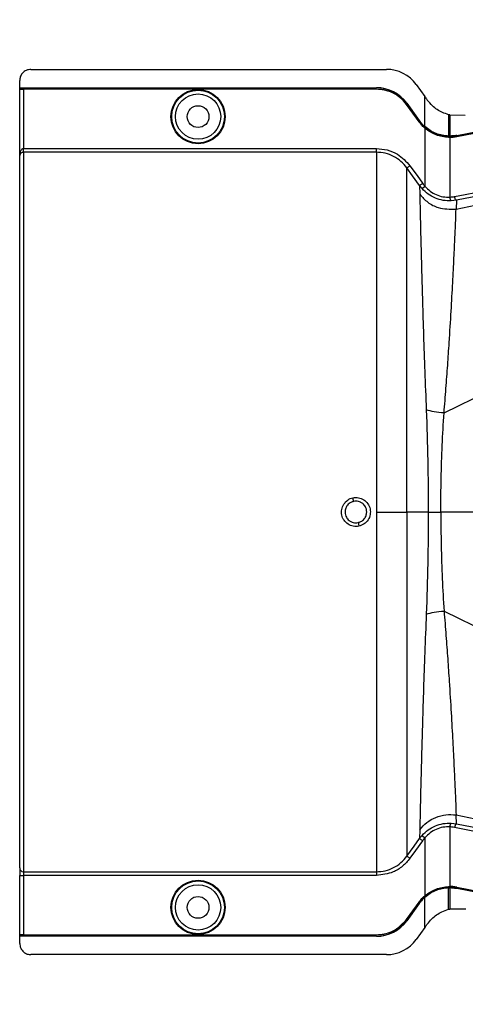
# Model space of a CAD drawing. Header units: inches. Extents: x -3977 to 448, y -4288 to 2176.
# Tile 120 of 206: x -3964 to -3905, y -704 to -573. Entities that reach past the tile are written whole.
import ezdxf

# ---------------------------------------------------------------- set-up
doc = ezdxf.new("R2010")
doc.units = ezdxf.units.IN
doc.header["$MEASUREMENT"] = 0

msp = doc.modelspace()

# ---------------------------------------------------------------- linework, layer by layer
at = {"color": 2, "linetype": 'Continuous', "lineweight": 25}
for p, q in [((-3962.591, -579.533), (-3915.323, -579.533)), ((-3964.091, -581.973), (-3964.091, -581.033)), ((-3911.353, -581.567), (-3910.215, -583.15)), ((-3906.063, -598.124), (-3826.89, -581.469)), ((-3826.89, -581.428), (-3906.012, -596.94)), ((-3964.091, -581.973), (-3916.653, -581.973)), ((-3964.091, -582.003), (-3964.091, -581.973)), ((-3964.091, -582.003), (-3916.653, -582.003)), ((-3964.091, -582.123), (-3964.091, -582.003)), ((-3964.091, -582.123), (-3916.653, -582.123)), ((-3964.091, -582.123), (-3964.091, -582.158)), ((-3964.091, -591.014), (-3964.091, -582.158)), ((-3963.591, -582.166), (-3963.591, -590.064)), ((-3916.653, -582.166), (-3963.591, -582.166)), ((-3916.653, -582.003), (-3916.653, -581.973)), ((-3916.653, -582.123), (-3916.653, -582.166)), ((-3912.63, -584.228), (-3912.595, -584.203)), ((-3912.595, -584.053), (-3912.619, -584.071)), ((-3912.619, -584.071), (-3910.978, -586.352)), ((-3912.595, -584.053), (-3910.954, -586.334)), ((-3912.595, -584.203), (-3910.954, -586.484)), ((-3910.215, -587.153), (-3910.215, -583.15)), ((-3910.989, -586.509), (-3912.63, -584.228)), ((-3907.656, -625.241), (-3826.89, -585.46)), ((-3910.989, -586.509), (-3910.954, -586.484)), ((-3910.978, -586.352), (-3910.954, -586.334)), ((-3907.051, -585.564), (-3907.051, -585.976)), ((-3907.051, -585.976), (-3907.051, -588.405)), ((-3906.893, -585.604), (-3906.893, -585.946)), ((-3906.872, -585.609), (-3906.893, -585.604)), ((-3906.893, -585.946), (-3906.893, -588.406)), ((-3904.832, -585.656), (-3906.872, -585.609)), ((-3910.244, -587.335), (-3910.215, -587.303)), ((-3910.215, -587.153), (-3910.235, -587.176)), ((-3910.215, -587.194), (-3910.215, -587.303)), ((-3910.215, -587.303), (-3908.73, -588.166)), ((-3910.215, -587.361), (-3910.215, -595.065)), ((-3907.052, -588.599), (-3907.051, -588.555)), ((-3907.051, -588.436), (-3906.892, -588.437)), ((-3907.051, -588.555), (-3907.051, -588.436)), ((-3906.893, -588.6), (-3906.893, -596.528)), ((-3905.961, -588.314), (-3905.955, -588.345)), ((-3905.952, -588.508), (-3905.961, -588.464)), ((-3963.591, -590.563), (-3963.591, -590.064)), ((-3963.591, -590.064), (-3916.653, -590.064)), ((-3916.653, -590.563), (-3963.591, -590.563)), ((-3963.591, -590.563), (-3963.591, -686.28)), ((-3964.091, -685.781), (-3964.091, -591.014)), ((-3910.916, -594.988), (-3910.873, -596.159)), ((-3910.588, -595.397), (-3910.916, -594.988)), ((-3910.588, -595.397), (-3910.215, -595.065)), ((-3906.012, -596.94), (-3906.72, -597.026)), ((-3906.012, -596.94), (-3906.063, -598.124)), ((-3916.653, -638.422), (-3912.595, -638.422)), ((-3909.757, -638.422), (-3912.595, -638.422)), ((-3909.757, -638.422), (-3908.089, -638.422)), ((-3851.032, -638.422), (-3908.089, -638.422)), ((-3907.656, -651.602), (-3826.89, -691.384)), ((-3906.72, -679.817), (-3906.012, -679.904)), ((-3906.012, -679.904), (-3906.063, -678.719)), ((-3906.063, -678.719), (-3826.89, -695.374)), ((-3910.873, -680.685), (-3910.916, -681.856)), ((-3906.893, -680.316), (-3906.893, -688.243)), ((-3906.012, -679.904), (-3826.89, -695.416)), ((-3910.588, -681.447), (-3910.215, -681.779)), ((-3910.215, -681.779), (-3910.215, -689.483)), ((-3964.091, -685.781), (-3964.091, -686.779)), ((-3963.591, -686.28), (-3916.653, -686.28)), ((-3963.591, -686.28), (-3963.591, -686.779)), ((-3964.091, -686.779), (-3963.591, -686.779)), ((-3964.091, -694.686), (-3964.091, -686.779)), ((-3916.653, -686.779), (-3963.591, -686.779)), ((-3963.591, -686.779), (-3963.591, -694.677)), ((-3907.052, -688.245), (-3907.051, -688.289)), ((-3907.051, -688.289), (-3907.051, -688.408)), ((-3907.051, -690.867), (-3907.051, -688.439)), ((-3906.893, -688.437), (-3906.893, -690.898)), ((-3905.952, -688.336), (-3905.961, -688.379)), ((-3905.961, -688.529), (-3905.955, -688.499)), ((-3910.244, -689.508), (-3910.215, -689.541)), ((-3910.235, -689.668), (-3910.215, -689.691)), ((-3910.215, -689.65), (-3910.215, -689.541)), ((-3910.215, -693.694), (-3910.215, -689.691)), ((-3912.63, -692.615), (-3910.989, -690.334)), ((-3910.978, -690.492), (-3912.619, -692.773)), ((-3910.954, -690.36), (-3912.595, -692.641)), ((-3910.954, -690.51), (-3912.595, -692.791)), ((-3910.989, -690.334), (-3910.954, -690.36)), ((-3910.954, -690.51), (-3910.978, -690.492)), ((-3907.051, -691.279), (-3907.051, -690.867)), ((-3906.893, -690.898), (-3906.893, -691.24)), ((-3906.872, -691.235), (-3904.742, -691.204)), ((-3912.595, -692.641), (-3912.63, -692.615)), ((-3912.619, -692.773), (-3912.595, -692.791)), ((-3910.215, -693.694), (-3911.353, -695.277)), ((-3964.091, -694.686), (-3964.091, -694.721)), ((-3964.091, -694.84), (-3964.091, -694.721)), ((-3916.653, -694.721), (-3964.091, -694.721)), ((-3916.653, -694.84), (-3964.091, -694.84)), ((-3964.091, -694.871), (-3964.091, -694.84)), ((-3916.653, -694.871), (-3964.091, -694.871)), ((-3964.091, -695.811), (-3964.091, -694.871)), ((-3963.591, -694.677), (-3916.653, -694.677)), ((-3916.653, -694.677), (-3916.653, -694.721)), ((-3916.653, -694.871), (-3916.653, -694.84)), ((-3915.323, -697.311), (-3962.591, -697.311))]:
    msp.add_line(p, q, dxfattribs=at)
at = {"color": 2, "linetype": 'Continuous', "lineweight": 25, "flags": 128}
for points in [[(-3905.961, -588.314), (-3861.651, -579.694), (-3826.89, -572.927)], [(-3905.955, -588.345), (-3861.661, -579.727), (-3826.89, -572.958)], [(-3905.961, -588.464), (-3899.248, -587.159), (-3893.648, -586.069), (-3889.16, -585.197), (-3886.525, -584.684), (-3884.516, -584.293), (-3883.133, -584.024), (-3882.507, -583.902), (-3882.405, -583.883), (-3882.383, -583.878), (-3882.378, -583.877), (-3882.377, -583.877), (-3882.377, -583.877), (-3882.377, -583.877), (-3882.377, -583.877), (-3882.377, -583.877), (-3882.377, -583.877), (-3882.377, -583.877), (-3882.377, -583.877), (-3882.377, -583.877), (-3882.376, -583.877), (-3858.792, -579.288)], [(-3858.784, -579.331), (-3885.198, -584.471), (-3905.952, -588.508)], [(-3906.893, -588.406), (-3906.892, -588.424), (-3906.892, -588.437)], [(-3910.916, -594.988), (-3911.844, -593.695), (-3912.595, -592.648)], [(-3912.189, -592.357), (-3911.248, -593.667), (-3910.51, -594.696)], [(-3912.595, -684.195), (-3911.64, -682.865), (-3910.916, -681.856)], [(-3910.51, -682.147), (-3911.45, -683.457), (-3912.189, -684.487)], [(-3906.892, -688.406), (-3906.981, -688.407), (-3907.051, -688.408)], [(-3907.051, -688.408), (-3907.051, -688.425), (-3907.051, -688.439)], [(-3906.893, -688.437), (-3906.892, -688.42), (-3906.892, -688.406)], [(-3905.961, -688.379), (-3879.546, -693.517), (-3858.792, -697.556)], [(-3826.89, -703.917), (-3871.146, -695.302), (-3905.961, -688.529)], [(-3826.89, -703.885), (-3871.153, -695.269), (-3905.955, -688.499)], [(-3905.952, -688.336), (-3879.538, -693.474), (-3858.784, -697.513)], [(-3906.872, -691.235), (-3906.884, -691.238), (-3906.893, -691.24)]]:
    msp.add_lwpolyline(points, dxfattribs=at)
at = {"color": 2, "linetype": 'Continuous', "lineweight": 25}
for centre, radius in [((-3940.372, -585.823), 3.605), ((-3940.372, -585.823), 3.509), ((-3940.372, -585.823), 3.012), ((-3940.372, -585.823), 1.45), ((-3940.372, -691.021), 3.605), ((-3940.372, -691.021), 3.509), ((-3940.372, -691.021), 3.012), ((-3940.372, -691.021), 1.45)]:
    msp.add_circle(centre, radius, dxfattribs=at)
for centre, radius, start, end in [((-3915.323, -584.423), 4.89, 35.73216, 90), ((-3916.653, -586.973), 5, 35.73216, 90), ((-3916.653, -586.973), 4.969, 35.73216, 90), ((-3906.298, -596.601), 0.599, 172.9578, 225.17479), ((-3945.354, -642.109), 26.168, 11.21699, 12.30669), ((-3893.408, -634.735), 26.17, 191.2161, 192.30574), ((-3906.298, -680.242), 0.599, 134.82521, 187.0422), ((-3963.592, -685.781), 0.5, 180.05508, 270.05497), ((-3916.653, -689.871), 4.969, 270, 324.26784), ((-3916.653, -689.871), 5, 270, 324.26784), ((-3915.323, -692.421), 4.89, 270, 324.26784)]:
    msp.add_arc(centre, radius, start, end, dxfattribs=at)
for centre, major_axis, start_param, end_param in [((-3908.442, -588.451), (4.773, -0.033), 1.2402323, 1.2750713), ((-3908.442, -688.393), (4.773, 0.033), 5.008114, 5.042953)]:
    msp.add_ellipse(centre, major_axis=major_axis, ratio=0.0122176, start_param=start_param, end_param=end_param, dxfattribs=at)
for points, knots in [([(-3962.591, -579.533), (-3962.804, -579.559), (-3963.246, -579.614), (-3963.75, -580.02), (-3964.042, -580.525), (-3964.076, -580.868), (-3964.091, -581.033)], [0, 0, 0, 0, 0.2702426, 0.562405, 0.7897212, 1, 1, 1, 1]), ([(-3906.255, -596.448), (-3891.415, -593.531), (-3864.963, -588.33), (-3838.505, -583.158), (-3826.89, -580.887)], [0, 0, 0, 0, 0.56100047, 1, 1, 1, 1]), ([(-3964.091, -582.158), (-3964.083, -582.159), (-3964.064, -582.162), (-3963.929, -582.164), (-3963.761, -582.166), (-3963.646, -582.166), (-3963.591, -582.166)], [0, 0, 0, 0, 0.27028, 0.5624538, 0.7897516, 1, 1, 1, 1]), ([(-3916.653, -582.123), (-3916.218, -582.157), (-3915.335, -582.227), (-3913.845, -582.845), (-3913.067, -583.69), (-3912.595, -584.203)], [0, 0, 0, 0, 0.27748629, 0.56199536, 1, 1, 1, 1]), ([(-3912.63, -584.228), (-3912.91, -583.897), (-3913.478, -583.227), (-3914.837, -582.387), (-3915.968, -582.25), (-3916.653, -582.166)], [0, 0, 0, 0, 0.2775345, 0.5620489, 1, 1, 1, 1]), ([(-3910.142, -583.252), (-3910.155, -583.233), (-3910.18, -583.199), (-3910.204, -583.165), (-3910.215, -583.15)], [0, 0, 0, 0, 0.56, 1, 1, 1, 1]), ([(-3910.142, -583.252), (-3910.093, -583.319), (-3910.007, -583.438), (-3909.921, -583.558), (-3909.883, -583.611)], [0, 0, 0, 0, 0.5599992, 1, 1, 1, 1]), ([(-3907.051, -585.564), (-3907.328, -585.475), (-3908.097, -585.227), (-3909.108, -584.561), (-3909.665, -583.878), (-3909.883, -583.611)], [0, 0, 0, 0, 0.2548715, 0.7080318, 1, 1, 1, 1]), ([(-3910.244, -587.335), (-3910.395, -587.192), (-3910.666, -586.937), (-3910.89, -586.64), (-3910.989, -586.509)], [0, 0, 0, 0, 0.559821, 1, 1, 1, 1]), ([(-3910.978, -586.352), (-3910.852, -586.517), (-3910.626, -586.811), (-3910.354, -587.064), (-3910.235, -587.176)], [0, 0, 0, 0, 0.5599982, 1, 1, 1, 1]), ([(-3910.215, -587.153), (-3910.365, -587.011), (-3910.633, -586.757), (-3910.856, -586.463), (-3910.954, -586.334)], [0, 0, 0, 0, 0.5600007, 1, 1, 1, 1]), ([(-3910.954, -586.484), (-3910.828, -586.648), (-3910.603, -586.941), (-3910.333, -587.192), (-3910.215, -587.303)], [0, 0, 0, 0, 0.5598194, 1, 1, 1, 1]), ([(-3907.029, -585.57), (-3907.033, -585.569), (-3907.04, -585.567), (-3907.048, -585.565), (-3907.051, -585.564)], [0, 0, 0, 0, 0.56, 1, 1, 1, 1]), ([(-3906.893, -585.604), (-3906.918, -585.597), (-3906.963, -585.586), (-3907.009, -585.575), (-3907.029, -585.57)], [0, 0, 0, 0, 0.5599961, 1, 1, 1, 1]), ([(-3910.244, -587.335), (-3910.238, -587.34), (-3910.229, -587.349), (-3910.219, -587.357), (-3910.215, -587.361)], [0, 0, 0, 0, 0.56, 1, 1, 1, 1]), ([(-3910.235, -587.176), (-3910.231, -587.179), (-3910.224, -587.185), (-3910.218, -587.191), (-3910.215, -587.194)], [0, 0, 0, 0, 0.56, 1, 1, 1, 1]), ([(-3907.051, -588.405), (-3907.333, -588.383), (-3907.896, -588.339), (-3908.731, -588.082), (-3909.526, -587.702), (-3909.985, -587.336), (-3910.215, -587.153)], [0, 0, 0, 0, 0.2500257, 0.5001914, 0.7501772, 1, 1, 1, 1]), ([(-3910.215, -587.194), (-3909.73, -587.542), (-3908.763, -588.237), (-3907.62, -588.37), (-3907.051, -588.436)], [0, 0, 0, 0, 0.5013928, 1, 1, 1, 1]), ([(-3907.052, -588.599), (-3907.624, -588.532), (-3908.766, -588.399), (-3909.732, -587.707), (-3910.215, -587.361)], [0, 0, 0, 0, 0.4999469, 1, 1, 1, 1]), ([(-3906.893, -588.6), (-3906.922, -588.6), (-3906.975, -588.601), (-3907.029, -588.599), (-3907.052, -588.599)], [0, 0, 0, 0, 0.5600001, 1, 1, 1, 1]), ([(-3907.051, -588.436), (-3907.051, -588.43), (-3907.051, -588.419), (-3907.051, -588.409), (-3907.051, -588.405)], [0, 0, 0, 0, 0.56, 1, 1, 1, 1]), ([(-3907.051, -588.555), (-3906.846, -588.554), (-3906.48, -588.552), (-3906.119, -588.491), (-3905.961, -588.464)], [0, 0, 0, 0, 0.5600766, 1, 1, 1, 1]), ([(-3905.961, -588.314), (-3906.133, -588.343), (-3906.442, -588.395), (-3906.755, -588.403), (-3906.893, -588.406)], [0, 0, 0, 0, 0.5598333, 1, 1, 1, 1]), ([(-3905.952, -588.508), (-3906.127, -588.537), (-3906.439, -588.589), (-3906.754, -588.597), (-3906.893, -588.6)], [0, 0, 0, 0, 0.5599609, 1, 1, 1, 1]), ([(-3906.892, -588.437), (-3906.716, -588.432), (-3906.402, -588.422), (-3906.091, -588.368), (-3905.955, -588.345)], [0, 0, 0, 0, 0.5600547, 1, 1, 1, 1]), ([(-3964.091, -591.014), (-3964.078, -590.824), (-3964.059, -590.571), (-3963.925, -590.293), (-3963.825, -590.166), (-3963.728, -590.096), (-3963.648, -590.068), (-3963.61, -590.066), (-3963.591, -590.064)], [0, 0, 0, 0, 0.4992923, 0.6664726, 0.8017544, 0.9097508, 0.956348, 1, 1, 1, 1]), ([(-3963.591, -590.563), (-3963.612, -590.564), (-3963.655, -590.565), (-3963.747, -590.581), (-3963.887, -590.635), (-3964.058, -590.79), (-3964.078, -590.925), (-3964.091, -591.014)], [0, 0, 0, 0, 0.0483457, 0.102766, 0.2380798, 0.4991701, 1, 1, 1, 1]), ([(-3916.653, -590.064), (-3916.167, -590.103), (-3915.197, -590.181), (-3913.561, -590.865), (-3912.709, -591.792), (-3912.189, -592.357)], [0, 0, 0, 0, 0.2811331, 0.5612645, 1, 1, 1, 1]), ([(-3912.595, -592.649), (-3912.846, -592.344), (-3913.35, -591.733), (-3914.352, -591.08), (-3915.467, -590.645), (-3916.258, -590.591), (-3916.653, -590.564)], [0, 0, 0, 0, 0.2495121, 0.4997211, 0.7495793, 1, 1, 1, 1]), ([(-3964.084, -590.852), (-3964.086, -590.883), (-3964.089, -590.944), (-3964.091, -590.991), (-3964.091, -591.014)], [0, 0, 0, 0, 0.5230707, 1, 1, 1, 1]), ([(-3912.595, -592.649), (-3912.587, -592.643), (-3912.572, -592.632), (-3912.477, -592.564), (-3912.343, -592.467), (-3912.239, -592.393), (-3912.189, -592.357)], [0, 0, 0, 0, 0.2405938, 0.5, 0.7594062, 1, 1, 1, 1]), ([(-3912.595, -638.422), (-3912.595, -636.499), (-3912.595, -632.665), (-3912.595, -626.999), (-3912.595, -621.518), (-3912.595, -616.301), (-3912.595, -611.431), (-3912.595, -606.987), (-3912.595, -603.034), (-3912.595, -599.64), (-3912.595, -596.848), (-3912.595, -594.726), (-3912.595, -593.236), (-3912.595, -592.845), (-3912.595, -592.649)], [0, 0, 0, 0, 0.0835007, 0.1665231, 0.2500651, 0.3332635, 0.4163653, 0.4999954, 0.5830081, 0.6662479, 0.7498193, 0.8329143, 0.916285, 1, 1, 1, 1]), ([(-3910.916, -594.988), (-3910.908, -594.982), (-3910.893, -594.971), (-3910.798, -594.903), (-3910.663, -594.806), (-3910.56, -594.732), (-3910.51, -594.696)], [0, 0, 0, 0, 0.240618, 0.5, 0.759382, 1, 1, 1, 1]), ([(-3906.72, -597.026), (-3907.074, -597.022), (-3907.782, -597.014), (-3908.83, -596.696), (-3909.803, -596.173), (-3910.326, -595.655), (-3910.588, -595.397)], [0, 0, 0, 0, 0.2495808, 0.4989767, 0.7495561, 1, 1, 1, 1]), ([(-3910.51, -594.696), (-3910.457, -594.767), (-3910.363, -594.894), (-3910.26, -595.013), (-3910.215, -595.065)], [0, 0, 0, 0, 0.5599594, 1, 1, 1, 1]), ([(-3910.215, -595.065), (-3909.991, -595.298), (-3909.546, -595.761), (-3908.707, -596.233), (-3907.803, -596.519), (-3907.196, -596.525), (-3906.893, -596.528)], [0, 0, 0, 0, 0.25263713, 0.50354358, 0.75190953, 1, 1, 1, 1]), ([(-3910.873, -596.159), (-3910.868, -596.656), (-3910.858, -597.646), (-3910.807, -599.992), (-3910.737, -602.905), (-3910.646, -606.397), (-3910.534, -610.406), (-3910.395, -614.862), (-3910.228, -619.684), (-3910.09, -623.12), (-3910.021, -624.842)], [0, 0, 0, 0, 0.1257187, 0.2502879, 0.3753933, 0.5005251, 0.6250881, 0.7505683, 0.8750215, 1, 1, 1, 1]), ([(-3910.873, -596.159), (-3910.543, -596.529), (-3909.869, -597.284), (-3908.209, -598.147), (-3906.871, -598.133), (-3906.063, -598.124)], [0, 0, 0, 0, 0.2761786, 0.5629357, 1, 1, 1, 1]), ([(-3906.893, -596.528), (-3906.773, -596.519), (-3906.559, -596.504), (-3906.348, -596.465), (-3906.255, -596.448)], [0, 0, 0, 0, 0.5599329, 1, 1, 1, 1]), ([(-3906.012, -596.94), (-3906.035, -596.93), (-3906.085, -596.911), (-3906.161, -596.778), (-3906.22, -596.614), (-3906.244, -596.502), (-3906.255, -596.448)], [0, 0, 0, 0, 0.2704256, 0.5623869, 0.7895723, 1, 1, 1, 1]), ([(-3907.656, -625.241), (-3907.571, -624.151), (-3907.402, -621.983), (-3907.172, -618.866), (-3906.935, -615.378), (-3906.706, -611.646), (-3906.498, -607.855), (-3906.331, -604.543), (-3906.202, -601.773), (-3906.102, -599.539), (-3906.076, -598.597), (-3906.063, -598.124)], [0, 0, 0, 0, 0.08440502, 0.16768297, 0.25082547, 0.37621147, 0.50059332, 0.62555508, 0.75046755, 0.8747621, 1, 1, 1, 1]), ([(-3910.021, -624.842), (-3909.943, -627.073), (-3909.786, -631.535), (-3909.767, -636.127), (-3909.757, -638.422)], [0, 0, 0, 0, 0.50013231, 1, 1, 1, 1]), ([(-3908.089, -638.422), (-3908.08, -636.934), (-3908.062, -633.958), (-3907.92, -629.534), (-3907.744, -626.674), (-3907.656, -625.241)], [0, 0, 0, 0, 0.3326232, 0.6656434, 1, 1, 1, 1]), ([(-3918.976, -640.312), (-3919.1, -640.331), (-3919.35, -640.369), (-3919.853, -640.308), (-3920.442, -640.062), (-3920.906, -639.621), (-3921.159, -639.188), (-3921.277, -638.828), (-3921.314, -638.453), (-3921.265, -637.956), (-3921.016, -637.362), (-3920.582, -636.89), (-3920.145, -636.631), (-3919.907, -636.565), (-3919.788, -636.532)], [0, 0, 0, 0, 0.0624093, 0.1260247, 0.2505512, 0.3749718, 0.4381731, 0.5000325, 0.5626603, 0.6249545, 0.7484603, 0.8770445, 0.9382648, 1, 1, 1, 1]), ([(-3919.788, -636.532), (-3919.534, -636.507), (-3919.028, -636.457), (-3918.306, -636.76), (-3917.757, -637.298), (-3917.45, -638.007), (-3917.443, -638.778), (-3917.721, -639.493), (-3918.255, -640.063), (-3918.735, -640.229), (-3918.976, -640.312)], [0, 0, 0, 0, 0.12513, 0.2501727, 0.3756048, 0.5001848, 0.6250973, 0.7500797, 0.8745612, 1, 1, 1, 1]), ([(-3919.686, -637.019), (-3919.81, -637.056), (-3920.02, -637.12), (-3920.295, -637.299), (-3920.542, -637.541), (-3920.771, -637.92), (-3920.806, -638.246), (-3920.825, -638.422)], [0, 0, 0, 0, 0.1983237, 0.3364496, 0.5006588, 0.7301678, 1, 1, 1, 1]), ([(-3917.939, -638.422), (-3917.949, -638.292), (-3917.968, -638.048), (-3918.137, -637.651), (-3918.413, -637.324), (-3918.752, -637.119), (-3919.051, -637.015), (-3919.359, -636.971), (-3919.576, -637.003), (-3919.686, -637.019)], [0, 0, 0, 0, 0.15143916, 0.28499962, 0.49952113, 0.64010338, 0.74464676, 0.87001835, 1, 1, 1, 1]), ([(-3920.825, -638.422), (-3920.815, -638.551), (-3920.796, -638.795), (-3920.626, -639.192), (-3920.351, -639.519), (-3920.013, -639.725), (-3919.713, -639.829), (-3919.405, -639.873), (-3919.188, -639.841), (-3919.077, -639.825)], [0, 0, 0, 0, 0.1513707, 0.2848656, 0.4992611, 0.6397711, 0.7442765, 0.8697489, 1, 1, 1, 1]), ([(-3919.077, -639.825), (-3918.954, -639.787), (-3918.744, -639.724), (-3918.469, -639.545), (-3918.221, -639.303), (-3917.992, -638.924), (-3917.957, -638.598), (-3917.939, -638.422)], [0, 0, 0, 0, 0.1982573, 0.3363448, 0.5005148, 0.7300981, 1, 1, 1, 1]), ([(-3912.595, -638.422), (-3912.595, -640.181), (-3912.595, -643.773), (-3912.595, -649.187), (-3912.595, -654.628), (-3912.595, -659.958), (-3912.595, -665.033), (-3912.595, -669.709), (-3912.595, -673.856), (-3912.595, -677.371), (-3912.595, -680.188), (-3912.595, -682.259), (-3912.595, -683.653), (-3912.595, -684.017), (-3912.595, -684.195)], [0, 0, 0, 0, 0.0764204, 0.1560238, 0.2384089, 0.3230616, 0.4093667, 0.4966296, 0.584108, 0.6710485, 0.7567251, 0.840474, 0.9217211, 1, 1, 1, 1]), ([(-3909.757, -638.422), (-3909.767, -640.717), (-3909.786, -645.309), (-3909.943, -649.77), (-3910.021, -652.002)], [0, 0, 0, 0, 0.4998677, 1, 1, 1, 1]), ([(-3908.089, -638.422), (-3908.08, -639.909), (-3908.062, -642.886), (-3907.92, -647.31), (-3907.744, -650.17), (-3907.656, -651.602)], [0, 0, 0, 0, 0.3326232, 0.6656434, 1, 1, 1, 1]), ([(-3910.021, -652.002), (-3910.09, -653.723), (-3910.228, -657.16), (-3910.395, -661.982), (-3910.534, -666.438), (-3910.646, -670.447), (-3910.737, -673.939), (-3910.807, -676.852), (-3910.858, -679.197), (-3910.868, -680.187), (-3910.873, -680.685)], [0, 0, 0, 0, 0.1249785, 0.2494317, 0.3749119, 0.4994749, 0.6246067, 0.7497121, 0.8742813, 1, 1, 1, 1]), ([(-3910.021, -652.002), (-3909.694, -651.909), (-3909.042, -651.722), (-3908.118, -651.642), (-3907.656, -651.602)], [0, 0, 0, 0, 0.5000218, 1, 1, 1, 1]), ([(-3907.656, -651.602), (-3907.571, -652.693), (-3907.402, -654.86), (-3907.172, -657.978), (-3906.935, -661.465), (-3906.706, -665.197), (-3906.498, -668.989), (-3906.331, -672.3), (-3906.202, -675.071), (-3906.102, -677.305), (-3906.076, -678.247), (-3906.063, -678.719)], [0, 0, 0, 0, 0.084405, 0.167683, 0.2508255, 0.3762115, 0.5005933, 0.6255551, 0.7504676, 0.8747621, 1, 1, 1, 1]), ([(-3910.873, -680.685), (-3910.582, -680.35), (-3909.99, -679.669), (-3908.775, -678.992), (-3907.428, -678.622), (-3906.512, -678.687), (-3906.063, -678.719)], [0, 0, 0, 0, 0.2452308, 0.5, 0.7547692, 1, 1, 1, 1]), ([(-3910.588, -681.447), (-3910.326, -681.188), (-3909.803, -680.671), (-3908.83, -680.148), (-3907.782, -679.83), (-3907.074, -679.821), (-3906.72, -679.817)], [0, 0, 0, 0, 0.2504497, 0.501026, 0.7504119, 1, 1, 1, 1]), ([(-3906.893, -680.316), (-3907.196, -680.319), (-3907.803, -680.325), (-3908.707, -680.61), (-3909.546, -681.083), (-3909.991, -681.546), (-3910.215, -681.779)], [0, 0, 0, 0, 0.24809771, 0.49645367, 0.74735706, 1, 1, 1, 1]), ([(-3906.255, -680.395), (-3906.373, -680.374), (-3906.585, -680.337), (-3906.799, -680.322), (-3906.893, -680.316)], [0, 0, 0, 0, 0.5599329, 1, 1, 1, 1]), ([(-3906.012, -679.904), (-3906.033, -679.911), (-3906.065, -679.922), (-3906.112, -679.984), (-3906.148, -680.047), (-3906.182, -680.126), (-3906.222, -680.24), (-3906.242, -680.334), (-3906.255, -680.395)], [0, 0, 0, 0, 0.2396351, 0.3684751, 0.5, 0.6315249, 0.7603649, 1, 1, 1, 1]), ([(-3826.89, -695.956), (-3841.686, -693.064), (-3868.143, -687.892), (-3894.595, -682.689), (-3906.255, -680.395)], [0, 0, 0, 0, 0.5592139, 1, 1, 1, 1]), ([(-3910.916, -681.856), (-3910.857, -681.777), (-3910.753, -681.637), (-3910.638, -681.505), (-3910.588, -681.447)], [0, 0, 0, 0, 0.5598158, 1, 1, 1, 1]), ([(-3910.916, -681.856), (-3910.908, -681.861), (-3910.893, -681.872), (-3910.798, -681.941), (-3910.663, -682.037), (-3910.56, -682.112), (-3910.51, -682.147)], [0, 0, 0, 0, 0.24061816, 0.5, 0.75938184, 1, 1, 1, 1]), ([(-3910.215, -681.779), (-3910.272, -681.845), (-3910.375, -681.965), (-3910.469, -682.092), (-3910.51, -682.147)], [0, 0, 0, 0, 0.55995964, 1, 1, 1, 1]), ([(-3916.653, -686.28), (-3916.259, -686.253), (-3915.47, -686.199), (-3914.355, -685.766), (-3913.352, -685.112), (-3912.847, -684.501), (-3912.595, -684.195)], [0, 0, 0, 0, 0.2494565, 0.4996464, 0.7495448, 1, 1, 1, 1]), ([(-3912.189, -684.487), (-3912.504, -684.859), (-3913.133, -685.602), (-3914.642, -686.534), (-3915.891, -686.686), (-3916.653, -686.779)], [0, 0, 0, 0, 0.2811141, 0.5612729, 1, 1, 1, 1]), ([(-3912.595, -684.195), (-3912.587, -684.2), (-3912.572, -684.211), (-3912.477, -684.279), (-3912.343, -684.376), (-3912.239, -684.451), (-3912.189, -684.487)], [0, 0, 0, 0, 0.2405936, 0.4999997, 0.7594059, 1, 1, 1, 1]), ([(-3964.091, -686.447), (-3964.091, -686.459), (-3964.091, -686.48), (-3964.091, -686.63), (-3964.091, -686.694)], [0, 0, 0, 0, 0.5708247, 1, 1, 1, 1]), ([(-3910.215, -689.483), (-3909.732, -689.137), (-3908.766, -688.445), (-3907.624, -688.312), (-3907.052, -688.245)], [0, 0, 0, 0, 0.500053, 1, 1, 1, 1]), ([(-3910.215, -689.541), (-3909.669, -689.154), (-3908.693, -688.462), (-3907.553, -688.342), (-3907.051, -688.289)], [0, 0, 0, 0, 0.5591099, 1, 1, 1, 1]), ([(-3907.051, -688.439), (-3907.333, -688.461), (-3907.896, -688.505), (-3908.731, -688.761), (-3909.526, -689.142), (-3909.985, -689.508), (-3910.215, -689.691)], [0, 0, 0, 0, 0.2500257, 0.5001914, 0.7501772, 1, 1, 1, 1]), ([(-3907.052, -688.245), (-3907.022, -688.244), (-3906.969, -688.243), (-3906.916, -688.243), (-3906.893, -688.243)], [0, 0, 0, 0, 0.56004574, 1, 1, 1, 1]), ([(-3905.961, -688.379), (-3906.163, -688.346), (-3906.524, -688.288), (-3906.89, -688.289), (-3907.051, -688.289)], [0, 0, 0, 0, 0.5600744, 1, 1, 1, 1]), ([(-3905.952, -688.336), (-3906.127, -688.307), (-3906.439, -688.255), (-3906.754, -688.247), (-3906.893, -688.243)], [0, 0, 0, 0, 0.5599497, 1, 1, 1, 1]), ([(-3905.961, -688.529), (-3906.133, -688.501), (-3906.442, -688.449), (-3906.755, -688.441), (-3906.893, -688.437)], [0, 0, 0, 0, 0.5598333, 1, 1, 1, 1]), ([(-3905.955, -688.499), (-3906.129, -688.47), (-3906.44, -688.418), (-3906.754, -688.41), (-3906.892, -688.406)], [0, 0, 0, 0, 0.5600516, 1, 1, 1, 1]), ([(-3910.989, -690.334), (-3910.862, -690.169), (-3910.636, -689.874), (-3910.363, -689.62), (-3910.244, -689.508)], [0, 0, 0, 0, 0.5598224, 1, 1, 1, 1]), ([(-3910.978, -690.492), (-3910.852, -690.327), (-3910.626, -690.033), (-3910.354, -689.779), (-3910.235, -689.668)], [0, 0, 0, 0, 0.5599986, 1, 1, 1, 1]), ([(-3910.215, -689.541), (-3910.365, -689.683), (-3910.633, -689.936), (-3910.856, -690.23), (-3910.954, -690.36)], [0, 0, 0, 0, 0.559818, 1, 1, 1, 1]), ([(-3910.215, -689.691), (-3910.365, -689.833), (-3910.633, -690.086), (-3910.856, -690.38), (-3910.954, -690.51)], [0, 0, 0, 0, 0.5600005, 1, 1, 1, 1]), ([(-3910.244, -689.508), (-3910.238, -689.503), (-3910.229, -689.495), (-3910.219, -689.486), (-3910.215, -689.483)], [0, 0, 0, 0, 0.5601198, 1, 1, 1, 1]), ([(-3910.235, -689.668), (-3910.231, -689.665), (-3910.224, -689.659), (-3910.218, -689.653), (-3910.215, -689.65)], [0, 0, 0, 0, 0.56, 1, 1, 1, 1]), ([(-3909.883, -693.233), (-3909.693, -692.997), (-3909.163, -692.337), (-3908.166, -691.645), (-3907.358, -691.38), (-3907.051, -691.279)], [0, 0, 0, 0, 0.2563458, 0.7166755, 1, 1, 1, 1]), ([(-3907.029, -691.273), (-3907.033, -691.275), (-3907.04, -691.276), (-3907.048, -691.278), (-3907.051, -691.279)], [0, 0, 0, 0, 0.5600046, 1, 1, 1, 1]), ([(-3907.029, -691.273), (-3907.003, -691.267), (-3906.958, -691.256), (-3906.913, -691.245), (-3906.893, -691.24)], [0, 0, 0, 0, 0.5599989, 1, 1, 1, 1]), ([(-3916.653, -694.677), (-3916.221, -694.643), (-3915.346, -694.574), (-3913.87, -693.961), (-3913.098, -693.123), (-3912.63, -692.615)], [0, 0, 0, 0, 0.2775345, 0.5620489, 1, 1, 1, 1]), ([(-3912.595, -692.641), (-3912.877, -692.975), (-3913.449, -693.651), (-3914.821, -694.499), (-3915.962, -694.637), (-3916.653, -694.721)], [0, 0, 0, 0, 0.2774863, 0.5619954, 1, 1, 1, 1]), ([(-3910.215, -693.694), (-3910.201, -693.675), (-3910.177, -693.641), (-3910.152, -693.607), (-3910.142, -693.592)], [0, 0, 0, 0, 0.56, 1, 1, 1, 1]), ([(-3910.142, -693.592), (-3910.093, -693.525), (-3910.007, -693.405), (-3909.921, -693.286), (-3909.883, -693.233)], [0, 0, 0, 0, 0.5599992, 1, 1, 1, 1]), ([(-3963.591, -694.677), (-3963.662, -694.677), (-3963.81, -694.678), (-3963.978, -694.68), (-3964.075, -694.683), (-3964.086, -694.685), (-3964.091, -694.686)], [0, 0, 0, 0, 0.2702426, 0.562405, 0.7897212, 1, 1, 1, 1]), ([(-3964.091, -695.811), (-3964.065, -696.023), (-3964.01, -696.466), (-3963.604, -696.969), (-3963.1, -697.262), (-3962.756, -697.295), (-3962.591, -697.311)], [0, 0, 0, 0, 0.27028, 0.5624538, 0.7897516, 1, 1, 1, 1])]:
    msp.add_open_spline(points, degree=3, knots=knots, dxfattribs=at)
for points in [[(-3916.653, -590.563), (-3916.653, -590.553), (-3916.653, -590.531), (-3916.653, -590.414), (-3916.653, -590.253), (-3916.653, -590.127), (-3916.653, -590.064)], [(-3916.653, -590.563), (-3916.653, -590.761), (-3916.653, -591.155), (-3916.653, -592.696), (-3916.653, -594.905), (-3916.653, -597.815), (-3916.653, -601.362), (-3916.653, -605.496), (-3916.653, -610.149), (-3916.653, -615.248), (-3916.653, -620.714), (-3916.653, -626.459), (-3916.653, -632.393), (-3916.653, -636.412), (-3916.653, -638.422)], [(-3916.653, -638.422), (-3916.653, -640.432), (-3916.653, -644.451), (-3916.653, -650.385), (-3916.653, -656.13), (-3916.653, -661.595), (-3916.653, -666.695), (-3916.653, -671.348), (-3916.653, -675.482), (-3916.653, -679.029), (-3916.653, -681.939), (-3916.653, -684.147), (-3916.653, -685.688), (-3916.653, -686.083), (-3916.653, -686.28)], [(-3916.653, -686.28), (-3916.653, -686.291), (-3916.653, -686.313), (-3916.653, -686.429), (-3916.653, -686.59), (-3916.653, -686.716), (-3916.653, -686.779)]]:
    msp.add_open_spline(points, degree=3, dxfattribs=at)
at = {"color": 7, "linetype": 'Continuous', "lineweight": 25}
msp.add_open_spline([(-3907.656, -625.241), (-3908.118, -625.201), (-3909.042, -625.122), (-3909.694, -624.935), (-3910.021, -624.842)], degree=3, knots=[0, 0, 0, 0, 0.49997816, 1, 1, 1, 1], dxfattribs=at)

doc.saveas('drawing.dxf')
